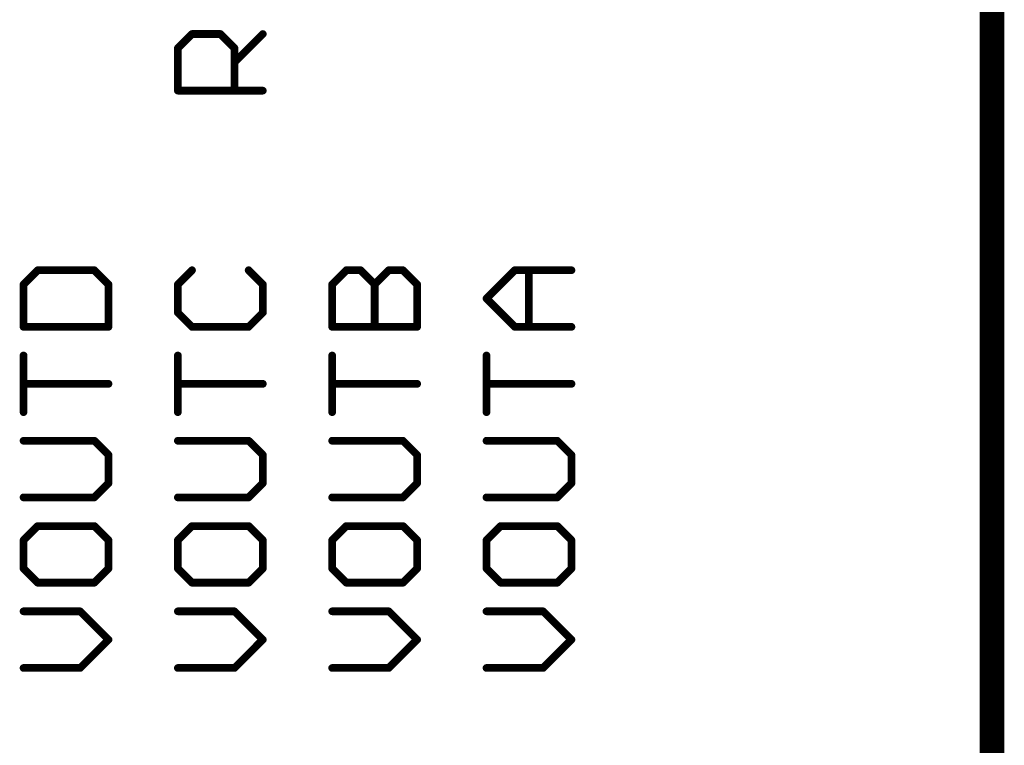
# Model space of a CAD drawing. Extents: x -61 to 240, y -139 to 283.
# Tile 43 of 77: x 200 to 216, y 24 to 36. Entities that reach past the tile are written whole.
import ezdxf

# ---------------------------------------------------------------- set-up
doc = ezdxf.new("R2010")
doc.units = 0
doc.layers.add('94', color=14, linetype='CONTINUOUS')
doc.layers.add('95', color=251, linetype='CONTINUOUS')

msp = doc.modelspace()

# ---------------------------------------------------------------- linework, layer by layer
at = {"layer": '94', "const_width": 0.4064}
msp.add_lwpolyline([(215.9, 22.86), (215.9, 48.26)], dxfattribs=at)
at = {"layer": '95', "const_width": 0.127}
for points in [[(202.5003, 35.4596), (202.7333, 35.6926)], [(202.7333, 35.6926), (203.1994, 35.6926)], [(203.1994, 35.6926), (203.4324, 35.4596)], [(203.4324, 35.2265), (203.8985, 35.6926)], [(202.5003, 34.7605), (202.5003, 35.4596)], [(203.4324, 35.4596), (203.4324, 34.7605)], [(203.8985, 34.7605), (202.5003, 34.7605)], [(200.1933, 31.8055), (199.9603, 31.5725)], [(201.1255, 31.8055), (200.1933, 31.8055)], [(201.3585, 31.5725), (201.1255, 31.8055)], [(202.7333, 31.8055), (202.5003, 31.5725)], [(203.8985, 31.5725), (203.6655, 31.8055)], [(205.0403, 31.5725), (205.2733, 31.8055)], [(205.2733, 31.8055), (205.5064, 31.8055)], [(205.5064, 31.8055), (205.7394, 31.5725)], [(205.7394, 31.5725), (205.9724, 31.8055)], [(205.9724, 31.8055), (206.2055, 31.8055)], [(206.2055, 31.8055), (206.4385, 31.5725)], [(207.5803, 31.3395), (208.0464, 31.8055)], [(208.0464, 31.8055), (208.9785, 31.8055)], [(208.2794, 30.8734), (208.2794, 31.8055)], [(199.9603, 31.5725), (199.9603, 30.8734)], [(201.3585, 30.8734), (201.3585, 31.5725)], [(202.5003, 31.5725), (202.5003, 31.1064)], [(203.8985, 31.1064), (203.8985, 31.5725)], [(205.0403, 30.8734), (205.0403, 31.5725)], [(205.7394, 30.8734), (205.7394, 31.5725)], [(206.4385, 31.5725), (206.4385, 30.8734)], [(208.0464, 30.8734), (207.5803, 31.3395)], [(202.5003, 31.1064), (202.7333, 30.8734)], [(203.6655, 30.8734), (203.8985, 31.1064)], [(199.9603, 30.8734), (201.3585, 30.8734)], [(202.7333, 30.8734), (203.6655, 30.8734)], [(206.4385, 30.8734), (205.0403, 30.8734)], [(208.9785, 30.8734), (208.0464, 30.8734)], [(199.9603, 29.4701), (199.9603, 30.4023)], [(202.5003, 29.4701), (202.5003, 30.4023)], [(205.0403, 29.4701), (205.0403, 30.4023)], [(207.5803, 29.4701), (207.5803, 30.4023)], [(201.3585, 29.9362), (199.9603, 29.9362)], [(203.8985, 29.9362), (202.5003, 29.9362)], [(206.4385, 29.9362), (205.0403, 29.9362)], [(208.9785, 29.9362), (207.5803, 29.9362)], [(201.1255, 28.999), (199.9603, 28.999)], [(201.3585, 28.766), (201.1255, 28.999)], [(203.6655, 28.999), (202.5003, 28.999)], [(203.8985, 28.766), (203.6655, 28.999)], [(206.2055, 28.999), (205.0403, 28.999)], [(206.4385, 28.766), (206.2055, 28.999)], [(208.7455, 28.999), (207.5803, 28.999)], [(208.9785, 28.766), (208.7455, 28.999)], [(201.3585, 28.2999), (201.3585, 28.766)], [(203.8985, 28.2999), (203.8985, 28.766)], [(206.4385, 28.2999), (206.4385, 28.766)], [(208.9785, 28.2999), (208.9785, 28.766)], [(201.1255, 28.0669), (201.3585, 28.2999)], [(203.6655, 28.0669), (203.8985, 28.2999)], [(206.2055, 28.0669), (206.4385, 28.2999)], [(208.7455, 28.0669), (208.9785, 28.2999)], [(199.9603, 28.0669), (201.1255, 28.0669)], [(202.5003, 28.0669), (203.6655, 28.0669)], [(205.0403, 28.0669), (206.2055, 28.0669)], [(207.5803, 28.0669), (208.7455, 28.0669)], [(200.1933, 27.5957), (199.9603, 27.3627)], [(201.1255, 27.5957), (200.1933, 27.5957)], [(201.3585, 27.3627), (201.1255, 27.5957)], [(202.7333, 27.5957), (202.5003, 27.3627)], [(203.6655, 27.5957), (202.7333, 27.5957)], [(203.8985, 27.3627), (203.6655, 27.5957)], [(205.2733, 27.5957), (205.0403, 27.3627)], [(206.2055, 27.5957), (205.2733, 27.5957)], [(206.4385, 27.3627), (206.2055, 27.5957)], [(207.8133, 27.5957), (207.5803, 27.3627)], [(208.7455, 27.5957), (207.8133, 27.5957)], [(208.9785, 27.3627), (208.7455, 27.5957)], [(199.9603, 27.3627), (199.9603, 26.8966)], [(201.3585, 26.8966), (201.3585, 27.3627)], [(202.5003, 27.3627), (202.5003, 26.8966)], [(203.8985, 26.8966), (203.8985, 27.3627)], [(205.0403, 27.3627), (205.0403, 26.8966)], [(206.4385, 26.8966), (206.4385, 27.3627)], [(207.5803, 27.3627), (207.5803, 26.8966)], [(208.9785, 26.8966), (208.9785, 27.3627)], [(199.9603, 26.8966), (200.1933, 26.6636)], [(201.1255, 26.6636), (201.3585, 26.8966)], [(202.5003, 26.8966), (202.7333, 26.6636)], [(203.6655, 26.6636), (203.8985, 26.8966)], [(205.0403, 26.8966), (205.2733, 26.6636)], [(206.2055, 26.6636), (206.4385, 26.8966)], [(207.5803, 26.8966), (207.8133, 26.6636)], [(208.7455, 26.6636), (208.9785, 26.8966)], [(200.1933, 26.6636), (201.1255, 26.6636)], [(202.7333, 26.6636), (203.6655, 26.6636)], [(205.2733, 26.6636), (206.2055, 26.6636)], [(207.8133, 26.6636), (208.7455, 26.6636)], [(200.8924, 26.1924), (199.9603, 26.1924)], [(201.3585, 25.7264), (200.8924, 26.1924)], [(203.4324, 26.1924), (202.5003, 26.1924)], [(203.8985, 25.7264), (203.4324, 26.1924)], [(205.9724, 26.1924), (205.0403, 26.1924)], [(206.4385, 25.7264), (205.9724, 26.1924)], [(208.5124, 26.1924), (207.5803, 26.1924)], [(208.9785, 25.7264), (208.5124, 26.1924)], [(200.8924, 25.2603), (201.3585, 25.7264)], [(203.4324, 25.2603), (203.8985, 25.7264)], [(205.9724, 25.2603), (206.4385, 25.7264)], [(208.5124, 25.2603), (208.9785, 25.7264)], [(199.9603, 25.2603), (200.8924, 25.2603)], [(202.5003, 25.2603), (203.4324, 25.2603)], [(205.0403, 25.2603), (205.9724, 25.2603)], [(207.5803, 25.2603), (208.5124, 25.2603)]]:
    msp.add_lwpolyline(points, dxfattribs=at)
at = {"layer": '95', "const_width": 0.0635}
for points in [[(202.7333, 35.7243, 1), (202.7333, 35.6608)], [(202.7558, 35.6701, 1), (202.7109, 35.715)], [(203.2219, 35.715, 1), (203.177, 35.6701)], [(203.1994, 35.6608, 1), (203.1994, 35.7243)], [(203.921, 35.6701, 1), (203.876, 35.715)], [(202.5321, 35.4596, 1), (202.4686, 35.4596)], [(202.4779, 35.482, 1), (202.5228, 35.4371)], [(203.4642, 35.4596, 1), (203.4007, 35.4596)], [(203.41, 35.4371, 1), (203.4549, 35.482)], [(203.41, 35.249, 1), (203.4549, 35.2041)], [(202.5003, 34.7922, 1), (202.5003, 34.7287)], [(202.4686, 34.7605, 1), (202.5321, 34.7605)], [(203.4007, 34.7605, 1), (203.4642, 34.7605)], [(203.8985, 34.7287, 1), (203.8985, 34.7922)], [(200.1933, 31.8373, 1), (200.1933, 31.7738)], [(200.2158, 31.7831, 1), (200.1709, 31.828)], [(201.1479, 31.828, 1), (201.103, 31.7831)], [(201.1255, 31.7738, 1), (201.1255, 31.8373)], [(202.7558, 31.7831, 1), (202.7109, 31.828)], [(203.6879, 31.828, 1), (203.643, 31.7831)], [(205.2733, 31.8373, 1), (205.2733, 31.7738)], [(205.2958, 31.7831, 1), (205.2509, 31.828)], [(205.5288, 31.828, 1), (205.4839, 31.7831)], [(205.5064, 31.7738, 1), (205.5064, 31.8373)], [(205.9724, 31.8373, 1), (205.9724, 31.7738)], [(205.9949, 31.7831, 1), (205.95, 31.828)], [(206.2279, 31.828, 1), (206.183, 31.7831)], [(206.2055, 31.7738, 1), (206.2055, 31.8373)], [(208.0464, 31.8373, 1), (208.0464, 31.7738)], [(208.0688, 31.7831, 1), (208.0239, 31.828)], [(208.3112, 31.8055, 1), (208.2477, 31.8055)], [(208.9785, 31.7738, 1), (208.9785, 31.8373)], [(199.9921, 31.5725, 1), (199.9286, 31.5725)], [(199.9379, 31.595, 1), (199.9828, 31.5501)], [(201.3903, 31.5725, 1), (201.3268, 31.5725)], [(201.336, 31.5501, 1), (201.381, 31.595)], [(202.5321, 31.5725, 1), (202.4686, 31.5725)], [(202.4779, 31.595, 1), (202.5228, 31.5501)], [(203.9303, 31.5725, 1), (203.8668, 31.5725)], [(203.876, 31.5501, 1), (203.921, 31.595)], [(205.0721, 31.5725, 1), (205.0086, 31.5725)], [(205.0179, 31.595, 1), (205.0628, 31.5501)], [(205.7712, 31.5725, 1), (205.7077, 31.5725)], [(205.717, 31.595, 1), (205.7619, 31.5501)], [(205.717, 31.5501, 1), (205.7619, 31.595)], [(206.4702, 31.5725, 1), (206.4068, 31.5725)], [(206.416, 31.5501, 1), (206.461, 31.595)], [(207.6028, 31.3619, 1), (207.5579, 31.317)], [(207.5579, 31.3619, 1), (207.6028, 31.317)], [(202.5228, 31.1289, 1), (202.4779, 31.084)], [(202.4686, 31.1064, 1), (202.5321, 31.1064)], [(203.8668, 31.1064, 1), (203.9303, 31.1064)], [(203.921, 31.084, 1), (203.876, 31.1289)], [(199.9603, 30.9052, 1), (199.9603, 30.8417)], [(199.9286, 30.8734, 1), (199.9921, 30.8734)], [(201.3268, 30.8734, 1), (201.3903, 30.8734)], [(201.3585, 30.8417, 1), (201.3585, 30.9052)], [(202.7333, 30.9052, 1), (202.7333, 30.8417)], [(202.7109, 30.851, 1), (202.7558, 30.8959)], [(203.643, 30.8959, 1), (203.6879, 30.851)], [(203.6655, 30.8417, 1), (203.6655, 30.9052)], [(205.0403, 30.9052, 1), (205.0403, 30.8417)], [(205.0086, 30.8734, 1), (205.0721, 30.8734)], [(205.7077, 30.8734, 1), (205.7712, 30.8734)], [(206.4068, 30.8734, 1), (206.4702, 30.8734)], [(206.4385, 30.8417, 1), (206.4385, 30.9052)], [(208.0464, 30.9052, 1), (208.0464, 30.8417)], [(208.0239, 30.851, 1), (208.0688, 30.8959)], [(208.2477, 30.8734, 1), (208.3112, 30.8734)], [(208.9785, 30.8417, 1), (208.9785, 30.9052)], [(199.9921, 30.4023, 1), (199.9286, 30.4023)], [(202.5321, 30.4023, 1), (202.4686, 30.4023)], [(205.0721, 30.4023, 1), (205.0086, 30.4023)], [(207.6121, 30.4023, 1), (207.5486, 30.4023)], [(199.9603, 29.9679, 1), (199.9603, 29.9044)], [(201.3585, 29.9044, 1), (201.3585, 29.9679)], [(202.5003, 29.9679, 1), (202.5003, 29.9044)], [(203.8985, 29.9044, 1), (203.8985, 29.9679)], [(205.0403, 29.9679, 1), (205.0403, 29.9044)], [(206.4385, 29.9044, 1), (206.4385, 29.9679)], [(207.5803, 29.9679, 1), (207.5803, 29.9044)], [(208.9785, 29.9044, 1), (208.9785, 29.9679)], [(199.9286, 29.4701, 1), (199.9921, 29.4701)], [(202.4686, 29.4701, 1), (202.5321, 29.4701)], [(205.0086, 29.4701, 1), (205.0721, 29.4701)], [(207.5486, 29.4701, 1), (207.6121, 29.4701)], [(199.9603, 29.0307, 1), (199.9603, 28.9672)], [(201.1479, 29.0214, 1), (201.103, 28.9765)], [(201.1255, 28.9672, 1), (201.1255, 29.0307)], [(202.5003, 29.0307, 1), (202.5003, 28.9672)], [(203.6879, 29.0214, 1), (203.643, 28.9765)], [(203.6655, 28.9672, 1), (203.6655, 29.0307)], [(205.0403, 29.0307, 1), (205.0403, 28.9672)], [(206.2279, 29.0214, 1), (206.183, 28.9765)], [(206.2055, 28.9672, 1), (206.2055, 29.0307)], [(207.5803, 29.0307, 1), (207.5803, 28.9672)], [(208.7679, 29.0214, 1), (208.723, 28.9765)], [(208.7455, 28.9672, 1), (208.7455, 29.0307)], [(201.3903, 28.766, 1), (201.3268, 28.766)], [(201.336, 28.7435, 1), (201.381, 28.7884)], [(203.9303, 28.766, 1), (203.8668, 28.766)], [(203.876, 28.7435, 1), (203.921, 28.7884)], [(206.4702, 28.766, 1), (206.4068, 28.766)], [(206.416, 28.7435, 1), (206.461, 28.7884)], [(209.0102, 28.766, 1), (208.9468, 28.766)], [(208.956, 28.7435, 1), (209.001, 28.7884)], [(201.381, 28.2774, 1), (201.336, 28.3223)], [(203.921, 28.2774, 1), (203.876, 28.3223)], [(206.461, 28.2774, 1), (206.416, 28.3223)], [(209.001, 28.2774, 1), (208.956, 28.3223)], [(201.3268, 28.2999, 1), (201.3903, 28.2999)], [(203.8668, 28.2999, 1), (203.9303, 28.2999)], [(206.4068, 28.2999, 1), (206.4702, 28.2999)], [(208.9468, 28.2999, 1), (209.0102, 28.2999)], [(199.9603, 28.0986, 1), (199.9603, 28.0351)], [(201.103, 28.0893, 1), (201.1479, 28.0444)], [(201.1255, 28.0351, 1), (201.1255, 28.0986)], [(202.5003, 28.0986, 1), (202.5003, 28.0351)], [(203.643, 28.0893, 1), (203.6879, 28.0444)], [(203.6655, 28.0351, 1), (203.6655, 28.0986)], [(205.0403, 28.0986, 1), (205.0403, 28.0351)], [(206.183, 28.0893, 1), (206.2279, 28.0444)], [(206.2055, 28.0351, 1), (206.2055, 28.0986)], [(207.5803, 28.0986, 1), (207.5803, 28.0351)], [(208.723, 28.0893, 1), (208.7679, 28.0444)], [(208.7455, 28.0351, 1), (208.7455, 28.0986)], [(200.1933, 27.6275, 1), (200.1933, 27.564)], [(200.2158, 27.5733, 1), (200.1709, 27.6182)], [(201.1479, 27.6182, 1), (201.103, 27.5733)], [(201.1255, 27.564, 1), (201.1255, 27.6275)], [(202.7333, 27.6275, 1), (202.7333, 27.564)], [(202.7558, 27.5733, 1), (202.7109, 27.6182)], [(203.6879, 27.6182, 1), (203.643, 27.5733)], [(203.6655, 27.564, 1), (203.6655, 27.6275)], [(205.2733, 27.6275, 1), (205.2733, 27.564)], [(205.2958, 27.5733, 1), (205.2509, 27.6182)], [(206.2279, 27.6182, 1), (206.183, 27.5733)], [(206.2055, 27.564, 1), (206.2055, 27.6275)], [(207.8133, 27.6275, 1), (207.8133, 27.564)], [(207.8358, 27.5733, 1), (207.7909, 27.6182)], [(208.7679, 27.6182, 1), (208.723, 27.5733)], [(208.7455, 27.564, 1), (208.7455, 27.6275)], [(199.9921, 27.3627, 1), (199.9286, 27.3627)], [(199.9379, 27.3851, 1), (199.9828, 27.3402)], [(201.3903, 27.3627, 1), (201.3268, 27.3627)], [(201.336, 27.3402, 1), (201.381, 27.3851)], [(202.5321, 27.3627, 1), (202.4686, 27.3627)], [(202.4779, 27.3851, 1), (202.5228, 27.3402)], [(203.9303, 27.3627, 1), (203.8668, 27.3627)], [(203.876, 27.3402, 1), (203.921, 27.3851)], [(205.0721, 27.3627, 1), (205.0086, 27.3627)], [(205.0179, 27.3851, 1), (205.0628, 27.3402)], [(206.4702, 27.3627, 1), (206.4068, 27.3627)], [(206.416, 27.3402, 1), (206.461, 27.3851)], [(207.6121, 27.3627, 1), (207.5486, 27.3627)], [(207.5579, 27.3851, 1), (207.6028, 27.3402)], [(209.0102, 27.3627, 1), (208.9468, 27.3627)], [(208.956, 27.3402, 1), (209.001, 27.3851)], [(199.9828, 26.9191, 1), (199.9379, 26.8742)], [(199.9286, 26.8966, 1), (199.9921, 26.8966)], [(201.3268, 26.8966, 1), (201.3903, 26.8966)], [(201.381, 26.8742, 1), (201.336, 26.9191)], [(202.5228, 26.9191, 1), (202.4779, 26.8742)], [(202.4686, 26.8966, 1), (202.5321, 26.8966)], [(203.8668, 26.8966, 1), (203.9303, 26.8966)], [(203.921, 26.8742, 1), (203.876, 26.9191)], [(205.0628, 26.9191, 1), (205.0179, 26.8742)], [(205.0086, 26.8966, 1), (205.0721, 26.8966)], [(206.4068, 26.8966, 1), (206.4702, 26.8966)], [(206.461, 26.8742, 1), (206.416, 26.9191)], [(207.6028, 26.9191, 1), (207.5579, 26.8742)], [(207.5486, 26.8966, 1), (207.6121, 26.8966)], [(208.9468, 26.8966, 1), (209.0102, 26.8966)], [(209.001, 26.8742, 1), (208.956, 26.9191)], [(200.1933, 26.6953, 1), (200.1933, 26.6318)], [(200.1709, 26.6411, 1), (200.2158, 26.686)], [(201.103, 26.686, 1), (201.1479, 26.6411)], [(201.1255, 26.6318, 1), (201.1255, 26.6953)], [(202.7333, 26.6953, 1), (202.7333, 26.6318)], [(202.7109, 26.6411, 1), (202.7558, 26.686)], [(203.643, 26.686, 1), (203.6879, 26.6411)], [(203.6655, 26.6318, 1), (203.6655, 26.6953)], [(205.2733, 26.6953, 1), (205.2733, 26.6318)], [(205.2509, 26.6411, 1), (205.2958, 26.686)], [(206.183, 26.686, 1), (206.2279, 26.6411)], [(206.2055, 26.6318, 1), (206.2055, 26.6953)], [(207.8133, 26.6953, 1), (207.8133, 26.6318)], [(207.7909, 26.6411, 1), (207.8358, 26.686)], [(208.723, 26.686, 1), (208.7679, 26.6411)], [(208.7455, 26.6318, 1), (208.7455, 26.6953)], [(199.9603, 26.2242, 1), (199.9603, 26.1607)], [(200.9149, 26.2149, 1), (200.87, 26.17)], [(200.8924, 26.1607, 1), (200.8924, 26.2242)], [(202.5003, 26.2242, 1), (202.5003, 26.1607)], [(203.4549, 26.2149, 1), (203.41, 26.17)], [(203.4324, 26.1607, 1), (203.4324, 26.2242)], [(205.0403, 26.2242, 1), (205.0403, 26.1607)], [(205.9949, 26.2149, 1), (205.95, 26.17)], [(205.9724, 26.1607, 1), (205.9724, 26.2242)], [(207.5803, 26.2242, 1), (207.5803, 26.1607)], [(208.5349, 26.2149, 1), (208.49, 26.17)], [(208.5124, 26.1607, 1), (208.5124, 26.2242)], [(201.381, 25.7039, 1), (201.336, 25.7488)], [(201.336, 25.7039, 1), (201.381, 25.7488)], [(203.921, 25.7039, 1), (203.876, 25.7488)], [(203.876, 25.7039, 1), (203.921, 25.7488)], [(206.461, 25.7039, 1), (206.416, 25.7488)], [(206.416, 25.7039, 1), (206.461, 25.7488)], [(209.001, 25.7039, 1), (208.956, 25.7488)], [(208.956, 25.7039, 1), (209.001, 25.7488)], [(199.9603, 25.292, 1), (199.9603, 25.2286)], [(200.87, 25.2828, 1), (200.9149, 25.2378)], [(200.8924, 25.2286, 1), (200.8924, 25.292)], [(202.5003, 25.292, 1), (202.5003, 25.2286)], [(203.41, 25.2828, 1), (203.4549, 25.2378)], [(203.4324, 25.2286, 1), (203.4324, 25.292)], [(205.0403, 25.292, 1), (205.0403, 25.2286)], [(205.95, 25.2828, 1), (205.9949, 25.2378)], [(205.9724, 25.2286, 1), (205.9724, 25.292)], [(207.5803, 25.292, 1), (207.5803, 25.2286)], [(208.49, 25.2828, 1), (208.5349, 25.2378)], [(208.5124, 25.2286, 1), (208.5124, 25.292)]]:
    msp.add_lwpolyline(points, format="xyb", dxfattribs=at)

doc.saveas('drawing.dxf')
